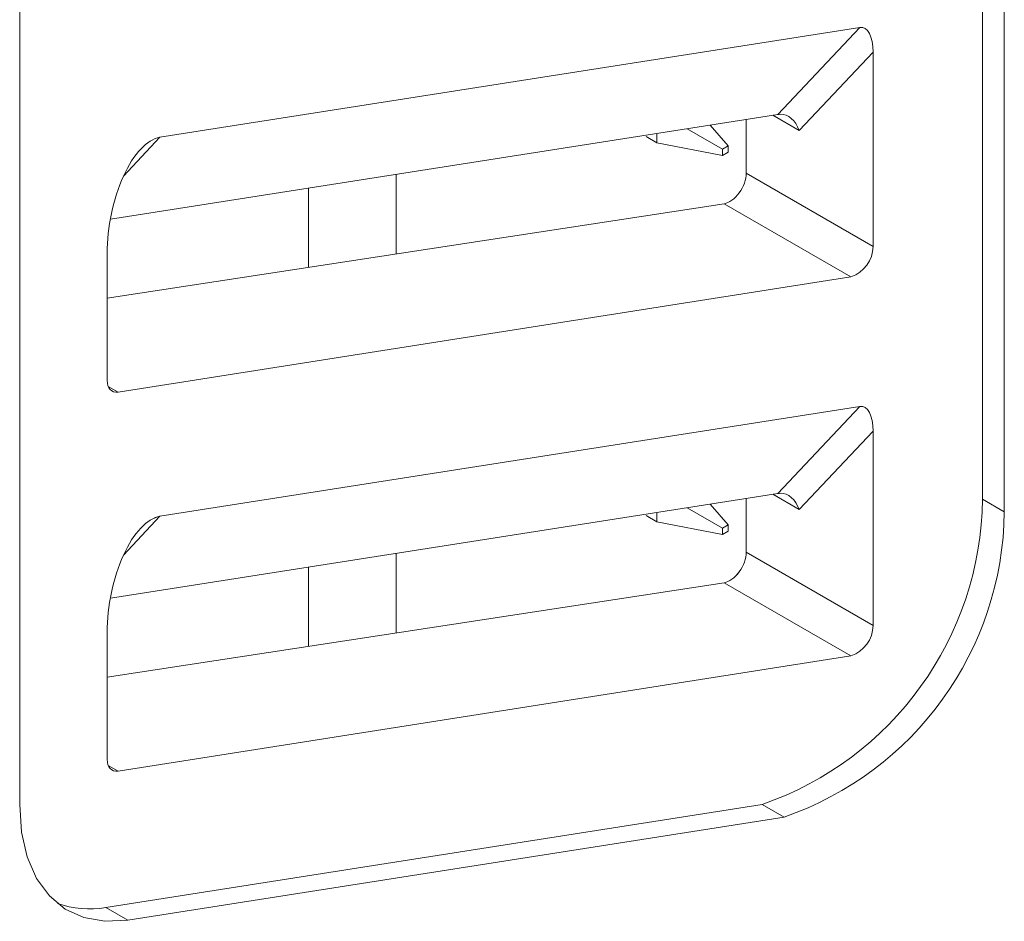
# Model space of a CAD drawing. Header units: millimetres. Extents: x -420 to 420, y -297 to 297.
# Tile 123 of 141: x 265 to 276, y 139 to 150. Entities that reach past the tile are written whole.
import ezdxf

# ---------------------------------------------------------------- set-up
doc = ezdxf.new("R2010")
doc.units = ezdxf.units.MM
doc.header["$MEASUREMENT"] = 0
doc.layers.add('layer 1', color=7, linetype='Continuous')

msp = doc.modelspace()

# ---------------------------------------------------------------- linework, layer by layer
at = {"layer": 'layer 1', "color": 7, "lineweight": 9}
for points in [[(276.1246, 144.1072), (276.1246, 144.1072), (276.1246, 163.4407), (276.1246, 163.4407)], [(276.386, 143.9563), (276.386, 143.9563), (276.386, 163.2897), (276.386, 163.2897)], [(264.6208, 159.7945), (264.6208, 159.7945), (264.6208, 140.461), (264.6208, 140.461)], [(266.2969, 148.4308), (266.2969, 148.4308), (274.6615, 149.7439), (274.6615, 149.7439)], [(273.681, 148.7034), (273.681, 148.7034), (274.6615, 149.7439), (274.6615, 149.7439)], [(274.8174, 149.4492), (274.8174, 149.6352), (274.7523, 149.7581), (274.6615, 149.7439)], [(274.8174, 149.4492), (274.8174, 149.6352), (274.7523, 149.7581), (274.6615, 149.7439)], [(274.8174, 149.4492), (274.8174, 149.6352), (274.7523, 149.7581), (274.6615, 149.7439)], [(274.8174, 149.4492), (274.8174, 149.6352), (274.7523, 149.7581), (274.6615, 149.7439)], [(274.8174, 149.4492), (274.8174, 149.6352), (274.7523, 149.7581), (274.6615, 149.7439)], [(274.8174, 149.4492), (274.8174, 149.6352), (274.7523, 149.7581), (274.6615, 149.7439)], [(274.8174, 149.4492), (274.8174, 149.6352), (274.7523, 149.7581), (274.6615, 149.7439)], [(274.8174, 149.449), (274.8174, 149.6352), (274.7523, 149.7581), (274.6615, 149.7439)], [(274.8174, 149.449), (274.8174, 149.6352), (274.7523, 149.7581), (274.6615, 149.7439)], [(274.8174, 149.449), (274.8174, 149.6352), (274.7523, 149.7581), (274.6615, 149.7439)], [(274.8174, 149.449), (274.8174, 149.6352), (274.7523, 149.7581), (274.6615, 149.7439)], [(274.8174, 149.449), (274.8174, 149.635), (274.7523, 149.7581), (274.6615, 149.7439)], [(274.8174, 149.449), (274.8174, 149.635), (274.7523, 149.7581), (274.6615, 149.7439)], [(274.8174, 149.449), (274.8174, 149.635), (274.7523, 149.7581), (274.6615, 149.7439)], [(274.8174, 149.449), (274.8174, 149.635), (274.7523, 149.7581), (274.6615, 149.7439)], [(274.8174, 149.449), (274.8174, 149.635), (274.7523, 149.7581), (274.6615, 149.7439)], [(274.8174, 149.449), (274.8174, 149.635), (274.7523, 149.7581), (274.6615, 149.7439)], [(274.8174, 149.449), (274.8174, 149.635), (274.7523, 149.7581), (274.6615, 149.7439)], [(274.8174, 149.449), (274.8174, 149.635), (274.7523, 149.7581), (274.6615, 149.7439)], [(274.8174, 149.449), (274.8174, 149.635), (274.7523, 149.7581), (274.6615, 149.7439)], [(274.8174, 149.449), (274.8174, 149.635), (274.7523, 149.7581), (274.6615, 149.7437)], [(274.6615, 149.7439), (274.6615, 149.7439), (274.6615, 149.7437), (274.6615, 149.7437)], [(274.8174, 149.4492), (274.8174, 149.4492), (273.935, 148.5127), (273.935, 148.5127)], [(274.8174, 147.1267), (274.8174, 147.1267), (274.8174, 149.4492), (274.8174, 149.4492)], [(274.8174, 149.4492), (274.8174, 149.4492), (274.8174, 149.449), (274.8174, 149.449)], [(273.681, 148.7034), (273.681, 148.7034), (265.704, 147.4511), (265.704, 147.4511)], [(273.3023, 148.6439), (273.3023, 148.6439), (273.3023, 148.0013), (273.3023, 148.0013)], [(273.935, 148.5127), (273.935, 148.5127), (273.6209, 148.694), (273.6209, 148.694)], [(273.7104, 148.7062), (273.7, 148.7058), (273.6902, 148.7049), (273.681, 148.7034)], [(273.7104, 148.7062), (273.7, 148.7058), (273.6902, 148.7049), (273.681, 148.7034)], [(273.7104, 148.7062), (273.7, 148.7058), (273.6902, 148.7049), (273.681, 148.7034)], [(273.7104, 148.7062), (273.7, 148.7058), (273.6902, 148.7049), (273.681, 148.7034)], [(273.7104, 148.7062), (273.7, 148.7058), (273.6902, 148.7049), (273.681, 148.7034)], [(273.7104, 148.7062), (273.7, 148.7058), (273.6902, 148.7049), (273.681, 148.7034)], [(273.7104, 148.7062), (273.7, 148.7058), (273.6902, 148.7049), (273.681, 148.7034)], [(273.7104, 148.7062), (273.7, 148.7058), (273.6902, 148.7049), (273.681, 148.7034)], [(273.7104, 148.7062), (273.7, 148.7058), (273.6902, 148.7049), (273.681, 148.7034)], [(273.7104, 148.7062), (273.7, 148.7058), (273.6902, 148.7047), (273.681, 148.7034)], [(273.7104, 148.7062), (273.7, 148.7058), (273.6902, 148.7047), (273.681, 148.7034)], [(273.7104, 148.7062), (273.7, 148.7057), (273.6902, 148.7047), (273.681, 148.7034)], [(273.7104, 148.7062), (273.7, 148.7057), (273.6902, 148.7047), (273.681, 148.7034)], [(273.7104, 148.7062), (273.7, 148.7057), (273.6902, 148.7047), (273.681, 148.7034)], [(273.7104, 148.7062), (273.7, 148.7057), (273.6902, 148.7047), (273.681, 148.7034)], [(273.7104, 148.7062), (273.7, 148.7057), (273.6902, 148.7047), (273.681, 148.7034)], [(273.7104, 148.7062), (273.7, 148.7057), (273.6902, 148.7047), (273.681, 148.7034)], [(273.7104, 148.7062), (273.7, 148.7057), (273.6902, 148.7047), (273.681, 148.7034)], [(273.7104, 148.7062), (273.7, 148.7057), (273.6902, 148.7047), (273.681, 148.7034)], [(273.7104, 148.7062), (273.7, 148.7057), (273.6902, 148.7047), (273.681, 148.7034)], [(273.7104, 148.7062), (273.7, 148.7057), (273.6902, 148.7047), (273.681, 148.7034)], [(273.681, 148.7034), (273.681, 148.7034), (273.681, 148.7034), (273.681, 148.7034)], [(273.935, 148.5127), (273.8921, 148.6326), (273.8024, 148.7099), (273.7104, 148.7062)], [(273.935, 148.5127), (273.8921, 148.6326), (273.8024, 148.7099), (273.7104, 148.7062)], [(273.935, 148.5127), (273.8921, 148.6326), (273.8024, 148.7099), (273.7104, 148.7062)], [(273.935, 148.5127), (273.8921, 148.6326), (273.8024, 148.7099), (273.7104, 148.7062)], [(273.935, 148.5127), (273.8921, 148.6326), (273.8024, 148.7099), (273.7104, 148.7062)], [(273.935, 148.5127), (273.8921, 148.6326), (273.8024, 148.7099), (273.7104, 148.7062)], [(273.935, 148.5127), (273.8921, 148.6326), (273.8024, 148.7099), (273.7104, 148.7062)], [(273.935, 148.5127), (273.8921, 148.6326), (273.8024, 148.7099), (273.7104, 148.7062)], [(273.935, 148.5127), (273.8921, 148.6326), (273.8024, 148.7099), (273.7104, 148.7062)], [(273.935, 148.5127), (273.8921, 148.6326), (273.8024, 148.7099), (273.7104, 148.7062)], [(273.935, 148.5127), (273.8921, 148.6326), (273.8024, 148.7099), (273.7104, 148.7062)], [(273.935, 148.5127), (273.8921, 148.6326), (273.8024, 148.7099), (273.7104, 148.7062)], [(273.935, 148.5127), (273.8921, 148.6326), (273.8024, 148.7099), (273.7104, 148.7062)], [(273.935, 148.5127), (273.8921, 148.6326), (273.8024, 148.7099), (273.7104, 148.7062)], [(273.935, 148.5127), (273.8921, 148.6326), (273.8024, 148.7099), (273.7104, 148.7062)], [(273.935, 148.5127), (273.8921, 148.6326), (273.8024, 148.7099), (273.7104, 148.7062)], [(273.935, 148.5127), (273.8921, 148.6326), (273.8024, 148.7099), (273.7104, 148.7062)], [(273.935, 148.5127), (273.8921, 148.6326), (273.8024, 148.7099), (273.7104, 148.7062)], [(273.935, 148.5127), (273.8921, 148.6326), (273.8024, 148.7099), (273.7104, 148.7062)], [(273.935, 148.5127), (273.8921, 148.6326), (273.8024, 148.7099), (273.7104, 148.7062)], [(273.935, 148.5127), (273.8921, 148.6326), (273.8024, 148.7099), (273.7104, 148.7062)], [(273.7104, 148.7062), (273.7104, 148.7062), (273.7104, 148.7062), (273.7104, 148.7062)], [(273.7104, 148.7062), (273.7104, 148.7062), (273.7104, 148.7062), (273.7104, 148.7062)], [(272.598, 148.5334), (272.598, 148.5334), (273.0199, 148.2899), (273.0199, 148.2899)], [(273.0851, 148.3276), (273.0851, 148.3276), (272.8699, 148.5761), (272.8699, 148.5761)], [(273.935, 148.5127), (273.935, 148.5127), (273.935, 148.5127), (273.935, 148.5127)], [(266.2969, 148.4308), (266.2969, 148.4308), (265.8606, 147.9677), (265.8606, 147.9677)], [(266.2969, 148.4308), (266.2969, 148.4308), (266.2969, 148.4306), (266.2969, 148.4306)], [(272.2355, 148.3653), (272.2355, 148.3653), (272.1048, 148.4407), (272.1048, 148.4407)], [(272.2355, 148.3653), (272.2355, 148.3653), (272.2355, 148.4764), (272.2355, 148.4764)], [(272.2355, 148.3653), (272.2355, 148.3653), (273.0199, 148.2145), (273.0199, 148.2145)], [(273.0851, 148.3276), (273.0851, 148.3276), (273.0199, 148.2899), (273.0199, 148.2899)], [(273.0199, 148.2899), (273.0199, 148.2899), (273.0199, 148.2145), (273.0199, 148.2145)], [(273.0199, 148.2145), (273.0199, 148.2145), (273.0851, 148.2522), (273.0851, 148.2522)], [(273.0851, 148.2522), (273.0851, 148.2522), (273.0851, 148.3276), (273.0851, 148.3276)], [(265.86, 147.9664), (265.86, 147.9664), (265.86, 147.9662), (265.86, 147.9662)], [(269.1178, 147.9871), (269.1178, 147.9871), (269.1178, 147.037), (269.1178, 147.037)], [(273.3023, 148.0013), (273.3023, 148.0013), (274.8174, 147.1267), (274.8174, 147.1267)], [(273.3023, 148.0013), (273.3023, 148.0013), (273.3023, 148.0013), (273.3023, 148.0013)], [(268.072, 147.8229), (268.072, 147.8229), (268.072, 146.8767), (268.072, 146.8767)], [(273.2182, 147.7678), (273.2182, 147.7678), (273.2182, 147.7676), (273.2182, 147.7676)], [(273.0378, 147.6373), (273.0378, 147.6373), (265.6667, 146.5085), (265.6667, 146.5085)], [(274.5541, 146.7619), (274.5541, 146.7619), (273.0378, 147.6373), (273.0378, 147.6373)], [(273.0378, 147.6373), (273.0378, 147.6373), (273.0378, 147.6373), (273.0378, 147.6373)], [(274.5541, 146.7619), (274.7101, 146.8159), (274.8153, 146.9618), (274.8174, 147.1267)], [(265.6667, 147.0411), (265.6667, 147.0411), (265.6667, 147.0411), (265.6667, 147.0411)], [(265.6667, 147.0411), (265.6667, 147.0411), (265.6667, 145.5253), (265.6667, 145.5253)], [(265.7957, 145.3871), (265.7957, 145.3871), (274.5541, 146.7619), (274.5541, 146.7619)], [(265.6785, 145.4547), (265.6785, 145.4547), (265.7957, 145.3871), (265.7957, 145.3871)], [(266.2969, 143.9022), (266.2969, 143.9022), (274.6615, 145.2153), (274.6615, 145.2153)], [(273.681, 144.1749), (273.681, 144.1749), (274.6615, 145.2153), (274.6615, 145.2153)], [(274.8174, 144.9204), (274.8174, 145.1064), (274.7523, 145.2295), (274.6615, 145.2153)], [(274.8174, 144.9204), (274.8174, 145.1064), (274.7523, 145.2295), (274.6615, 145.2153)], [(274.8174, 144.9204), (274.8174, 145.1064), (274.7523, 145.2295), (274.6615, 145.2153)], [(274.8174, 144.9204), (274.8174, 145.1064), (274.7523, 145.2295), (274.6615, 145.2153)], [(274.8174, 144.9204), (274.8174, 145.1064), (274.7523, 145.2295), (274.6615, 145.2153)], [(274.8174, 144.9204), (274.8174, 145.1064), (274.7523, 145.2295), (274.6615, 145.2153)], [(274.8174, 144.9204), (274.8174, 145.1064), (274.7523, 145.2295), (274.6615, 145.2153)], [(274.8174, 144.9204), (274.8174, 145.1064), (274.7523, 145.2295), (274.6615, 145.2151)], [(274.8174, 144.9204), (274.8174, 145.1064), (274.7523, 145.2295), (274.6615, 145.2151)], [(274.8174, 144.9204), (274.8174, 145.1064), (274.7523, 145.2295), (274.6615, 145.2151)], [(274.8174, 144.9204), (274.8174, 145.1064), (274.7523, 145.2295), (274.6615, 145.2151)], [(274.8174, 144.9204), (274.8174, 145.1064), (274.7523, 145.2295), (274.6615, 145.2151)], [(274.8174, 144.9204), (274.8174, 145.1064), (274.7523, 145.2295), (274.6615, 145.2151)], [(274.8174, 144.9204), (274.8174, 145.1064), (274.7523, 145.2295), (274.6615, 145.2151)], [(274.8174, 144.9204), (274.8174, 145.1064), (274.7523, 145.2294), (274.6615, 145.2151)], [(274.8174, 144.9204), (274.8174, 145.1064), (274.7523, 145.2294), (274.6615, 145.2151)], [(274.8174, 144.9204), (274.8174, 145.1064), (274.7523, 145.2294), (274.6615, 145.2151)], [(274.8174, 144.9204), (274.8174, 145.1064), (274.7523, 145.2294), (274.6615, 145.2151)], [(274.8174, 144.9204), (274.8174, 145.1064), (274.7523, 145.2294), (274.6615, 145.2151)], [(274.8174, 144.9204), (274.8174, 145.1064), (274.7523, 145.2294), (274.6615, 145.2151)], [(274.8174, 144.9204), (274.8174, 145.1064), (274.7523, 145.2294), (274.6615, 145.2151)], [(274.6615, 145.2153), (274.6615, 145.2153), (274.6615, 145.2151), (274.6615, 145.2151)], [(274.8174, 144.9204), (274.8174, 144.9204), (273.935, 143.9841), (273.935, 143.9841)], [(274.8174, 142.5981), (274.8174, 142.5981), (274.8174, 144.9204), (274.8174, 144.9204)], [(274.8174, 144.9204), (274.8174, 144.9204), (274.8174, 144.9204), (274.8174, 144.9204)], [(273.681, 144.1749), (273.681, 144.1749), (265.704, 142.9226), (265.704, 142.9226)], [(273.935, 143.9841), (273.935, 143.9841), (273.6209, 144.1654), (273.6209, 144.1654)], [(273.7104, 144.1776), (273.7, 144.1771), (273.6902, 144.1762), (273.681, 144.1749)], [(273.7104, 144.1776), (273.7, 144.1771), (273.6902, 144.1762), (273.681, 144.1749)], [(273.7104, 144.1776), (273.7, 144.1771), (273.6902, 144.1762), (273.681, 144.1749)], [(273.7104, 144.1776), (273.7, 144.1771), (273.6902, 144.1762), (273.681, 144.1749)], [(273.7104, 144.1776), (273.7, 144.1771), (273.6902, 144.1762), (273.681, 144.1749)], [(273.7104, 144.1776), (273.7, 144.1771), (273.6902, 144.1762), (273.681, 144.1749)], [(273.7104, 144.1776), (273.7, 144.1771), (273.6902, 144.1762), (273.681, 144.1749)], [(273.7104, 144.1776), (273.7, 144.1771), (273.6902, 144.1762), (273.681, 144.1749)], [(273.7104, 144.1776), (273.7, 144.1771), (273.6902, 144.1762), (273.681, 144.1749)], [(273.7104, 144.1776), (273.7, 144.1771), (273.6902, 144.1762), (273.681, 144.1749)], [(273.7104, 144.1776), (273.7, 144.1771), (273.6902, 144.1762), (273.681, 144.1749)], [(273.7104, 144.1776), (273.7, 144.1771), (273.6902, 144.1762), (273.681, 144.1749)], [(273.7104, 144.1776), (273.7, 144.1771), (273.6902, 144.1762), (273.681, 144.1747)], [(273.7104, 144.1776), (273.7, 144.1771), (273.6902, 144.1762), (273.681, 144.1747)], [(273.7104, 144.1774), (273.7, 144.1771), (273.6902, 144.1762), (273.681, 144.1747)], [(273.7104, 144.1774), (273.7, 144.1771), (273.6902, 144.1762), (273.681, 144.1747)], [(273.7104, 144.1774), (273.7, 144.1771), (273.6902, 144.1762), (273.681, 144.1747)], [(273.7104, 144.1774), (273.7, 144.1771), (273.6902, 144.1762), (273.681, 144.1747)], [(273.7104, 144.1774), (273.7, 144.1771), (273.6902, 144.1762), (273.681, 144.1747)], [(273.7104, 144.1774), (273.7, 144.1771), (273.6902, 144.1762), (273.681, 144.1747)], [(273.7104, 144.1774), (273.7, 144.1771), (273.6902, 144.1762), (273.681, 144.1747)], [(273.681, 144.1749), (273.681, 144.1749), (273.681, 144.1747), (273.681, 144.1747)], [(273.935, 143.9841), (273.8921, 144.1041), (273.8024, 144.1813), (273.7104, 144.1776)], [(273.935, 143.9841), (273.8921, 144.1041), (273.8024, 144.1813), (273.7104, 144.1776)], [(273.935, 143.9841), (273.8921, 144.1041), (273.8024, 144.1813), (273.7104, 144.1776)], [(273.935, 143.9841), (273.8921, 144.1041), (273.8024, 144.1813), (273.7104, 144.1776)], [(273.935, 143.9841), (273.8921, 144.1041), (273.8024, 144.1813), (273.7104, 144.1776)], [(273.935, 143.9841), (273.8921, 144.1041), (273.8024, 144.1813), (273.7104, 144.1776)], [(273.935, 143.9841), (273.8921, 144.1041), (273.8024, 144.1813), (273.7104, 144.1776)], [(273.935, 143.9841), (273.8921, 144.1041), (273.8024, 144.1813), (273.7104, 144.1776)], [(273.935, 143.9841), (273.8921, 144.1041), (273.8024, 144.1813), (273.7104, 144.1776)], [(273.935, 143.9841), (273.8921, 144.1041), (273.8024, 144.1813), (273.7104, 144.1776)], [(273.935, 143.9841), (273.8921, 144.1039), (273.8024, 144.1813), (273.7104, 144.1776)], [(273.935, 143.9841), (273.8921, 144.1039), (273.8024, 144.1813), (273.7104, 144.1776)], [(273.935, 143.9841), (273.8921, 144.1039), (273.8024, 144.1813), (273.7104, 144.1776)], [(273.935, 143.9841), (273.8921, 144.1039), (273.8024, 144.1813), (273.7104, 144.1776)], [(273.935, 143.9841), (273.8921, 144.1039), (273.8024, 144.1813), (273.7104, 144.1774)], [(273.935, 143.9841), (273.8921, 144.1039), (273.8024, 144.1813), (273.7104, 144.1774)], [(273.935, 143.9841), (273.8921, 144.1039), (273.8024, 144.1813), (273.7104, 144.1774)], [(273.935, 143.9841), (273.8921, 144.1039), (273.8024, 144.1813), (273.7104, 144.1774)], [(273.935, 143.9841), (273.8921, 144.1039), (273.8024, 144.1813), (273.7104, 144.1774)], [(273.935, 143.9841), (273.8921, 144.1039), (273.8024, 144.1813), (273.7104, 144.1774)], [(273.935, 143.9841), (273.8921, 144.1039), (273.8024, 144.1813), (273.7104, 144.1774)], [(273.7104, 144.1776), (273.7104, 144.1776), (273.7104, 144.1774), (273.7104, 144.1774)], [(273.7104, 144.1776), (273.7104, 144.1776), (273.7104, 144.1774), (273.7104, 144.1774)], [(273.0851, 143.799), (273.0851, 143.799), (272.8699, 144.0475), (272.8699, 144.0475)], [(273.3023, 144.1153), (273.3023, 144.1153), (273.3023, 143.4727), (273.3023, 143.4727)], [(273.4929, 140.4605), (275.0521, 140.9986), (276.1052, 142.458), (276.1246, 144.1072)], [(276.1246, 144.1072), (276.1246, 144.1072), (276.386, 143.9563), (276.386, 143.9563)], [(266.2969, 143.9022), (266.2969, 143.9022), (265.8606, 143.4391), (265.8606, 143.4391)], [(266.2969, 143.9022), (266.2969, 143.9022), (266.2969, 143.902), (266.2969, 143.902)], [(272.2355, 143.8367), (272.2355, 143.8367), (272.1048, 143.9122), (272.1048, 143.9122)], [(272.2355, 143.8367), (272.2355, 143.8367), (272.2355, 143.9478), (272.2355, 143.9478)], [(272.598, 144.0048), (272.598, 144.0048), (273.0199, 143.7613), (273.0199, 143.7613)], [(273.7545, 140.3094), (275.3135, 140.8478), (276.3666, 142.3071), (276.386, 143.9563)], [(273.935, 143.9841), (273.935, 143.9841), (273.935, 143.9841), (273.935, 143.9841)], [(272.2355, 143.8367), (272.2355, 143.8367), (273.0199, 143.6857), (273.0199, 143.6857)], [(273.0851, 143.799), (273.0851, 143.799), (273.0199, 143.7613), (273.0199, 143.7613)], [(273.0851, 143.7236), (273.0851, 143.7236), (273.0851, 143.799), (273.0851, 143.799)], [(273.0199, 143.7613), (273.0199, 143.7613), (273.0199, 143.6857), (273.0199, 143.6857)], [(273.0199, 143.6857), (273.0199, 143.6857), (273.0851, 143.7236), (273.0851, 143.7236)], [(265.86, 143.4376), (265.86, 143.4376), (265.86, 143.4376), (265.86, 143.4376)], [(269.1178, 143.4585), (269.1178, 143.4585), (269.1178, 142.5084), (269.1178, 142.5084)], [(273.3023, 143.4727), (273.3023, 143.4727), (274.8174, 142.5981), (274.8174, 142.5981)], [(273.3023, 143.4727), (273.3023, 143.4727), (273.3023, 143.4725), (273.3023, 143.4725)], [(268.072, 143.2943), (268.072, 143.2943), (268.072, 142.3482), (268.072, 142.3482)], [(273.2182, 143.2392), (273.2182, 143.2392), (273.2182, 143.239), (273.2182, 143.239)], [(273.0378, 143.1087), (273.0378, 143.1087), (265.6667, 141.9797), (265.6667, 141.9797)], [(274.5541, 142.2334), (274.5541, 142.2334), (273.0378, 143.1087), (273.0378, 143.1087)], [(273.0378, 143.1087), (273.0378, 143.1087), (273.0378, 143.1087), (273.0378, 143.1087)], [(274.5541, 142.2334), (274.7101, 142.2872), (274.8153, 142.4332), (274.8174, 142.5981)], [(265.6667, 142.5125), (265.6667, 142.5125), (265.6667, 142.5123), (265.6667, 142.5123)], [(265.6667, 142.5125), (265.6667, 142.5125), (265.6667, 140.9968), (265.6667, 140.9968)], [(265.7957, 140.8585), (265.7957, 140.8585), (274.5541, 142.2334), (274.5541, 142.2334)], [(265.6785, 140.9261), (265.6785, 140.9261), (265.7957, 140.8585), (265.7957, 140.8585)], [(265.6496, 139.229), (265.6496, 139.229), (273.4929, 140.4605), (273.4929, 140.4605)], [(273.7545, 140.3094), (273.7545, 140.3094), (273.4929, 140.4605), (273.4929, 140.4605)], [(265.911, 139.0782), (265.911, 139.0782), (273.7545, 140.3094), (273.7545, 140.3094)], [(265.0708, 139.2777), (265.2561, 139.2102), (265.4559, 139.1934), (265.6496, 139.229)], [(265.6496, 139.229), (265.6496, 139.229), (265.911, 139.0782), (265.911, 139.0782)]]:
    msp.add_open_spline(points, degree=3, dxfattribs=at)
for points, knots in [([(266.2969, 148.4308), (266.1427, 148.4065), (265.9822, 148.2359), (265.86, 147.9664), (265.86, 147.9664), (265.7376, 147.6966), (265.6667, 147.3568), (265.6667, 147.0411)], [0, 0, 0, 0, 0.3333333, 0.3333333, 0.3333333, 0.3333333, 1, 1, 1, 1]), ([(266.2969, 148.4308), (266.1427, 148.4065), (265.9822, 148.2359), (265.86, 147.9664), (265.86, 147.9664), (265.7376, 147.6966), (265.6667, 147.3568), (265.6667, 147.0411)], [0, 0, 0, 0, 0.3333333, 0.3333333, 0.3333333, 0.3333333, 1, 1, 1, 1]), ([(266.2969, 148.4308), (266.1427, 148.4065), (265.9822, 148.2359), (265.86, 147.9664), (265.86, 147.9664), (265.7376, 147.6966), (265.6667, 147.3568), (265.6667, 147.0411)], [0, 0, 0, 0, 0.3333333, 0.3333333, 0.3333333, 0.3333333, 1, 1, 1, 1]), ([(266.2969, 148.4308), (266.1427, 148.4065), (265.9822, 148.2359), (265.86, 147.9664), (265.86, 147.9664), (265.7376, 147.6966), (265.6667, 147.3568), (265.6667, 147.0411)], [0, 0, 0, 0, 0.3333333, 0.3333333, 0.3333333, 0.3333333, 1, 1, 1, 1]), ([(266.2969, 148.4308), (266.1427, 148.4065), (265.9822, 148.2359), (265.86, 147.9664), (265.86, 147.9664), (265.7376, 147.6966), (265.6667, 147.3568), (265.6667, 147.0411)], [0, 0, 0, 0, 0.3333333, 0.3333333, 0.3333333, 0.3333333, 1, 1, 1, 1]), ([(266.2969, 148.4308), (266.1427, 148.4065), (265.9822, 148.2359), (265.86, 147.9664), (265.86, 147.9664), (265.7376, 147.6966), (265.6667, 147.3568), (265.6667, 147.0411)], [0, 0, 0, 0, 0.3333333, 0.3333333, 0.3333333, 0.3333333, 1, 1, 1, 1]), ([(266.2969, 148.4308), (266.1427, 148.4065), (265.9822, 148.2359), (265.86, 147.9664), (265.86, 147.9664), (265.7376, 147.6966), (265.6667, 147.3568), (265.6667, 147.0411)], [0, 0, 0, 0, 0.3333333, 0.3333333, 0.3333333, 0.3333333, 1, 1, 1, 1]), ([(266.2969, 148.4308), (266.1427, 148.4065), (265.9822, 148.2359), (265.86, 147.9664), (265.86, 147.9664), (265.7376, 147.6966), (265.6667, 147.3568), (265.6667, 147.0411)], [0, 0, 0, 0, 0.3333333, 0.3333333, 0.3333333, 0.3333333, 1, 1, 1, 1]), ([(266.2969, 148.4308), (266.1427, 148.4065), (265.9822, 148.2359), (265.86, 147.9664), (265.86, 147.9664), (265.7376, 147.6966), (265.6667, 147.3568), (265.6667, 147.0411)], [0, 0, 0, 0, 0.3333333, 0.3333333, 0.3333333, 0.3333333, 1, 1, 1, 1]), ([(266.2969, 148.4308), (266.1427, 148.4065), (265.9822, 148.2359), (265.86, 147.9662), (265.86, 147.9662), (265.7376, 147.6966), (265.6667, 147.3568), (265.6667, 147.0411)], [0, 0, 0, 0, 0.3333333, 0.3333333, 0.3333333, 0.3333333, 1, 1, 1, 1]), ([(266.2969, 148.4308), (266.1427, 148.4065), (265.9822, 148.2359), (265.86, 147.9662), (265.86, 147.9662), (265.7376, 147.6966), (265.6667, 147.3568), (265.6667, 147.0411)], [0, 0, 0, 0, 0.3333333, 0.3333333, 0.3333333, 0.3333333, 1, 1, 1, 1]), ([(266.2969, 148.4308), (266.1427, 148.4065), (265.9822, 148.2359), (265.86, 147.9662), (265.86, 147.9662), (265.7376, 147.6966), (265.6667, 147.3568), (265.6667, 147.0411)], [0, 0, 0, 0, 0.3333333, 0.3333333, 0.3333333, 0.3333333, 1, 1, 1, 1]), ([(266.2969, 148.4308), (266.1427, 148.4065), (265.9822, 148.2359), (265.86, 147.9662), (265.86, 147.9662), (265.7376, 147.6966), (265.6667, 147.3568), (265.6667, 147.0411)], [0, 0, 0, 0, 0.3333333, 0.3333333, 0.3333333, 0.3333333, 1, 1, 1, 1]), ([(266.2969, 148.4308), (266.1427, 148.4065), (265.9822, 148.2359), (265.86, 147.9662), (265.86, 147.9662), (265.7376, 147.6966), (265.6667, 147.3567), (265.6667, 147.0411)], [0, 0, 0, 0, 0.3333333, 0.3333333, 0.3333333, 0.3333333, 1, 1, 1, 1]), ([(266.2969, 148.4308), (266.1427, 148.4065), (265.9822, 148.2359), (265.86, 147.9662), (265.86, 147.9662), (265.7376, 147.6966), (265.6667, 147.3567), (265.6667, 147.0411)], [0, 0, 0, 0, 0.3333333, 0.3333333, 0.3333333, 0.3333333, 1, 1, 1, 1]), ([(266.2969, 148.4308), (266.1427, 148.4065), (265.9822, 148.2359), (265.86, 147.9662), (265.86, 147.9662), (265.7376, 147.6966), (265.6667, 147.3567), (265.6667, 147.0411)], [0, 0, 0, 0, 0.3333333, 0.3333333, 0.3333333, 0.3333333, 1, 1, 1, 1]), ([(266.2969, 148.4308), (266.1427, 148.4065), (265.9822, 148.2359), (265.86, 147.9662), (265.86, 147.9662), (265.7376, 147.6966), (265.6667, 147.3567), (265.6667, 147.0411)], [0, 0, 0, 0, 0.3333333, 0.3333333, 0.3333333, 0.3333333, 1, 1, 1, 1]), ([(266.2969, 148.4308), (266.1427, 148.4065), (265.9822, 148.2359), (265.86, 147.9662), (265.86, 147.9662), (265.7376, 147.6966), (265.6667, 147.3567), (265.6667, 147.0411)], [0, 0, 0, 0, 0.3333333, 0.3333333, 0.3333333, 0.3333333, 1, 1, 1, 1]), ([(266.2969, 148.4306), (266.1427, 148.4065), (265.9822, 148.2359), (265.86, 147.9662), (265.86, 147.9662), (265.7376, 147.6966), (265.6667, 147.3567), (265.6667, 147.0411)], [0, 0, 0, 0, 0.3333333, 0.3333333, 0.3333333, 0.3333333, 1, 1, 1, 1]), ([(266.2969, 148.4306), (266.1427, 148.4065), (265.9822, 148.2359), (265.86, 147.9662), (265.86, 147.9662), (265.7376, 147.6966), (265.6667, 147.3567), (265.6667, 147.0411)], [0, 0, 0, 0, 0.3333333, 0.3333333, 0.3333333, 0.3333333, 1, 1, 1, 1]), ([(266.2969, 148.4306), (266.1427, 148.4065), (265.9822, 148.2359), (265.86, 147.9662), (265.86, 147.9662), (265.7376, 147.6966), (265.6667, 147.3567), (265.6667, 147.0411)], [0, 0, 0, 0, 0.3333333, 0.3333333, 0.3333333, 0.3333333, 1, 1, 1, 1]), ([(273.0378, 147.6373), (273.0982, 147.6467), (273.1655, 147.6953), (273.2182, 147.7678), (273.2182, 147.7678), (273.2709, 147.8403), (273.3023, 147.9274), (273.3023, 148.0013)], [0, 0, 0, 0, 0.3333333, 0.3333333, 0.3333333, 0.3333333, 1, 1, 1, 1]), ([(273.0378, 147.6373), (273.0982, 147.6467), (273.1655, 147.6953), (273.2182, 147.7678), (273.2182, 147.7678), (273.2709, 147.8403), (273.3023, 147.9274), (273.3023, 148.0013)], [0, 0, 0, 0, 0.3333333, 0.3333333, 0.3333333, 0.3333333, 1, 1, 1, 1]), ([(273.0378, 147.6373), (273.0982, 147.6467), (273.1655, 147.6953), (273.2182, 147.7678), (273.2182, 147.7678), (273.2709, 147.8403), (273.3023, 147.9274), (273.3023, 148.0013)], [0, 0, 0, 0, 0.3333333, 0.3333333, 0.3333333, 0.3333333, 1, 1, 1, 1]), ([(273.0378, 147.6373), (273.0982, 147.6465), (273.1655, 147.6953), (273.2182, 147.7678), (273.2182, 147.7678), (273.2709, 147.8403), (273.3023, 147.9274), (273.3023, 148.0013)], [0, 0, 0, 0, 0.3333333, 0.3333333, 0.3333333, 0.3333333, 1, 1, 1, 1]), ([(273.0378, 147.6373), (273.0982, 147.6465), (273.1655, 147.6953), (273.2182, 147.7678), (273.2182, 147.7678), (273.2709, 147.8403), (273.3023, 147.9274), (273.3023, 148.0013)], [0, 0, 0, 0, 0.3333333, 0.3333333, 0.3333333, 0.3333333, 1, 1, 1, 1]), ([(273.0378, 147.6373), (273.0982, 147.6465), (273.1655, 147.6953), (273.2182, 147.7678), (273.2182, 147.7678), (273.2709, 147.8403), (273.3023, 147.9274), (273.3023, 148.0013)], [0, 0, 0, 0, 0.3333333, 0.3333333, 0.3333333, 0.3333333, 1, 1, 1, 1]), ([(273.0378, 147.6373), (273.0982, 147.6465), (273.1655, 147.6953), (273.2182, 147.7678), (273.2182, 147.7678), (273.2709, 147.8403), (273.3023, 147.9274), (273.3023, 148.0013)], [0, 0, 0, 0, 0.3333333, 0.3333333, 0.3333333, 0.3333333, 1, 1, 1, 1]), ([(273.0378, 147.6373), (273.0982, 147.6465), (273.1655, 147.6953), (273.2182, 147.7678), (273.2182, 147.7678), (273.2709, 147.8403), (273.3023, 147.9274), (273.3023, 148.0013)], [0, 0, 0, 0, 0.3333333, 0.3333333, 0.3333333, 0.3333333, 1, 1, 1, 1]), ([(273.0378, 147.6373), (273.0982, 147.6465), (273.1655, 147.6953), (273.2182, 147.7678), (273.2182, 147.7678), (273.2709, 147.8403), (273.3023, 147.9274), (273.3023, 148.0013)], [0, 0, 0, 0, 0.3333333, 0.3333333, 0.3333333, 0.3333333, 1, 1, 1, 1]), ([(273.0378, 147.6373), (273.0982, 147.6465), (273.1655, 147.6953), (273.2182, 147.7678), (273.2182, 147.7678), (273.2709, 147.8403), (273.3023, 147.9274), (273.3023, 148.0013)], [0, 0, 0, 0, 0.3333333, 0.3333333, 0.3333333, 0.3333333, 1, 1, 1, 1]), ([(273.0378, 147.6373), (273.0982, 147.6465), (273.1655, 147.6953), (273.2182, 147.7678), (273.2182, 147.7678), (273.2709, 147.8403), (273.3023, 147.9274), (273.3023, 148.0013)], [0, 0, 0, 0, 0.3333333, 0.3333333, 0.3333333, 0.3333333, 1, 1, 1, 1]), ([(273.0378, 147.6373), (273.0982, 147.6465), (273.1655, 147.6953), (273.2182, 147.7678), (273.2182, 147.7678), (273.2709, 147.8403), (273.3023, 147.9274), (273.3023, 148.0013)], [0, 0, 0, 0, 0.3333333, 0.3333333, 0.3333333, 0.3333333, 1, 1, 1, 1]), ([(273.0378, 147.6373), (273.0982, 147.6465), (273.1655, 147.6953), (273.2182, 147.7678), (273.2182, 147.7678), (273.2709, 147.8403), (273.3023, 147.9274), (273.3023, 148.0013)], [0, 0, 0, 0, 0.3333333, 0.3333333, 0.3333333, 0.3333333, 1, 1, 1, 1]), ([(273.0378, 147.6373), (273.0982, 147.6465), (273.1655, 147.6953), (273.2182, 147.7678), (273.2182, 147.7678), (273.2709, 147.8403), (273.3023, 147.9274), (273.3023, 148.0013)], [0, 0, 0, 0, 0.3333333, 0.3333333, 0.3333333, 0.3333333, 1, 1, 1, 1]), ([(273.0378, 147.6373), (273.0982, 147.6465), (273.1655, 147.6953), (273.2182, 147.7678), (273.2182, 147.7678), (273.2709, 147.8403), (273.3023, 147.9274), (273.3023, 148.0013)], [0, 0, 0, 0, 0.3333333, 0.3333333, 0.3333333, 0.3333333, 1, 1, 1, 1]), ([(273.0378, 147.6373), (273.0982, 147.6465), (273.1655, 147.6953), (273.2182, 147.7678), (273.2182, 147.7678), (273.2709, 147.8403), (273.3023, 147.9274), (273.3023, 148.0013)], [0, 0, 0, 0, 0.3333333, 0.3333333, 0.3333333, 0.3333333, 1, 1, 1, 1]), ([(273.0378, 147.6373), (273.0982, 147.6465), (273.1655, 147.6953), (273.2182, 147.7678), (273.2182, 147.7678), (273.2709, 147.8403), (273.3023, 147.9274), (273.3023, 148.0013)], [0, 0, 0, 0, 0.3333333, 0.3333333, 0.3333333, 0.3333333, 1, 1, 1, 1]), ([(273.0378, 147.6373), (273.0982, 147.6465), (273.1655, 147.6953), (273.2182, 147.7678), (273.2182, 147.7678), (273.2709, 147.8403), (273.3023, 147.9274), (273.3023, 148.0013)], [0, 0, 0, 0, 0.3333333, 0.3333333, 0.3333333, 0.3333333, 1, 1, 1, 1]), ([(273.0378, 147.6373), (273.0982, 147.6465), (273.1655, 147.6953), (273.2182, 147.7678), (273.2182, 147.7678), (273.2709, 147.8403), (273.3023, 147.9274), (273.3023, 148.0013)], [0, 0, 0, 0, 0.3333333, 0.3333333, 0.3333333, 0.3333333, 1, 1, 1, 1]), ([(273.0378, 147.6373), (273.0982, 147.6465), (273.1655, 147.6952), (273.2182, 147.7676), (273.2182, 147.7676), (273.2709, 147.8401), (273.3023, 147.9274), (273.3023, 148.0013)], [0, 0, 0, 0, 0.3333333, 0.3333333, 0.3333333, 0.3333333, 1, 1, 1, 1]), ([(273.0378, 147.6373), (273.0982, 147.6465), (273.1655, 147.6952), (273.2182, 147.7676), (273.2182, 147.7676), (273.2709, 147.8401), (273.3023, 147.9274), (273.3023, 148.0013)], [0, 0, 0, 0, 0.3333333, 0.3333333, 0.3333333, 0.3333333, 1, 1, 1, 1]), ([(265.7957, 145.3871), (265.7957, 145.3871), (265.7685, 145.3856), (265.7685, 145.3856), (265.7685, 145.3856), (265.7685, 145.3856), (265.7434, 145.39), (265.7434, 145.39), (265.7434, 145.39), (265.7434, 145.39), (265.7212, 145.4002), (265.7212, 145.4002), (265.7212, 145.4002), (265.7212, 145.4002), (265.7021, 145.4159), (265.7021, 145.4159), (265.7021, 145.4159), (265.7021, 145.4159), (265.687, 145.4368), (265.687, 145.4368), (265.687, 145.4368), (265.687, 145.4368), (265.6757, 145.4625), (265.6757, 145.4625), (265.6757, 145.4625), (265.6757, 145.4625), (265.6689, 145.4922), (265.6689, 145.4922), (265.6689, 145.4922), (265.6689, 145.4922), (265.6667, 145.5253), (265.6667, 145.5253)], [0, 0, 0, 0, 0.1111111, 0.1111111, 0.1111111, 0.1111111, 0.2222222, 0.2222222, 0.2222222, 0.2222222, 0.3333333, 0.3333333, 0.3333333, 0.3333333, 0.4444444, 0.4444444, 0.4444444, 0.4444444, 0.5555556, 0.5555556, 0.5555556, 0.5555556, 0.6666667, 0.6666667, 0.6666667, 0.6666667, 0.7777778, 0.7777778, 0.7777778, 0.7777778, 1, 1, 1, 1]), ([(266.2969, 143.9022), (266.1427, 143.878), (265.9822, 143.7073), (265.86, 143.4376), (265.86, 143.4376), (265.7376, 143.1681), (265.6667, 142.8281), (265.6667, 142.5125)], [0, 0, 0, 0, 0.3333333, 0.3333333, 0.3333333, 0.3333333, 1, 1, 1, 1]), ([(266.2969, 143.9022), (266.1427, 143.878), (265.9822, 143.7073), (265.86, 143.4376), (265.86, 143.4376), (265.7376, 143.1681), (265.6667, 142.8281), (265.6667, 142.5125)], [0, 0, 0, 0, 0.3333333, 0.3333333, 0.3333333, 0.3333333, 1, 1, 1, 1]), ([(266.2969, 143.9022), (266.1427, 143.878), (265.9822, 143.7073), (265.86, 143.4376), (265.86, 143.4376), (265.7376, 143.1681), (265.6667, 142.8281), (265.6667, 142.5125)], [0, 0, 0, 0, 0.3333333, 0.3333333, 0.3333333, 0.3333333, 1, 1, 1, 1]), ([(266.2969, 143.9022), (266.1427, 143.878), (265.9822, 143.7073), (265.86, 143.4376), (265.86, 143.4376), (265.7376, 143.1681), (265.6667, 142.8281), (265.6667, 142.5125)], [0, 0, 0, 0, 0.3333333, 0.3333333, 0.3333333, 0.3333333, 1, 1, 1, 1]), ([(266.2969, 143.9022), (266.1427, 143.878), (265.9822, 143.7073), (265.86, 143.4376), (265.86, 143.4376), (265.7376, 143.1681), (265.6667, 142.8281), (265.6667, 142.5125)], [0, 0, 0, 0, 0.3333333, 0.3333333, 0.3333333, 0.3333333, 1, 1, 1, 1]), ([(266.2969, 143.902), (266.1427, 143.878), (265.9822, 143.7073), (265.86, 143.4376), (265.86, 143.4376), (265.7376, 143.1681), (265.6667, 142.8281), (265.6667, 142.5125)], [0, 0, 0, 0, 0.3333333, 0.3333333, 0.3333333, 0.3333333, 1, 1, 1, 1]), ([(266.2969, 143.902), (266.1427, 143.878), (265.9822, 143.7073), (265.86, 143.4376), (265.86, 143.4376), (265.7376, 143.1681), (265.6667, 142.8281), (265.6667, 142.5125)], [0, 0, 0, 0, 0.3333333, 0.3333333, 0.3333333, 0.3333333, 1, 1, 1, 1]), ([(266.2969, 143.902), (266.1427, 143.878), (265.9822, 143.7073), (265.86, 143.4376), (265.86, 143.4376), (265.7376, 143.1681), (265.6667, 142.8281), (265.6667, 142.5125)], [0, 0, 0, 0, 0.3333333, 0.3333333, 0.3333333, 0.3333333, 1, 1, 1, 1]), ([(266.2969, 143.902), (266.1427, 143.878), (265.9822, 143.7073), (265.86, 143.4376), (265.86, 143.4376), (265.7376, 143.1681), (265.6667, 142.8281), (265.6667, 142.5125)], [0, 0, 0, 0, 0.3333333, 0.3333333, 0.3333333, 0.3333333, 1, 1, 1, 1]), ([(266.2969, 143.902), (266.1427, 143.878), (265.9822, 143.7073), (265.86, 143.4376), (265.86, 143.4376), (265.7376, 143.1681), (265.6667, 142.8281), (265.6667, 142.5125)], [0, 0, 0, 0, 0.3333333, 0.3333333, 0.3333333, 0.3333333, 1, 1, 1, 1]), ([(266.2969, 143.902), (266.1427, 143.8778), (265.9822, 143.7073), (265.86, 143.4376), (265.86, 143.4376), (265.7376, 143.1681), (265.6667, 142.8281), (265.6667, 142.5125)], [0, 0, 0, 0, 0.3333333, 0.3333333, 0.3333333, 0.3333333, 1, 1, 1, 1]), ([(266.2969, 143.902), (266.1427, 143.8778), (265.9822, 143.7073), (265.86, 143.4376), (265.86, 143.4376), (265.7376, 143.1681), (265.6667, 142.8281), (265.6667, 142.5123)], [0, 0, 0, 0, 0.3333333, 0.3333333, 0.3333333, 0.3333333, 1, 1, 1, 1]), ([(266.2969, 143.902), (266.1427, 143.8778), (265.9822, 143.7073), (265.86, 143.4376), (265.86, 143.4376), (265.7376, 143.1681), (265.6667, 142.8281), (265.6667, 142.5123)], [0, 0, 0, 0, 0.3333333, 0.3333333, 0.3333333, 0.3333333, 1, 1, 1, 1]), ([(266.2969, 143.902), (266.1427, 143.8778), (265.9822, 143.7073), (265.86, 143.4376), (265.86, 143.4376), (265.7376, 143.1681), (265.6667, 142.8281), (265.6667, 142.5123)], [0, 0, 0, 0, 0.3333333, 0.3333333, 0.3333333, 0.3333333, 1, 1, 1, 1]), ([(266.2969, 143.902), (266.1427, 143.8778), (265.9822, 143.7073), (265.86, 143.4376), (265.86, 143.4376), (265.7376, 143.1681), (265.6667, 142.8281), (265.6667, 142.5123)], [0, 0, 0, 0, 0.3333333, 0.3333333, 0.3333333, 0.3333333, 1, 1, 1, 1]), ([(266.2969, 143.902), (266.1427, 143.8778), (265.9822, 143.7073), (265.86, 143.4376), (265.86, 143.4376), (265.7376, 143.1681), (265.6667, 142.8281), (265.6667, 142.5123)], [0, 0, 0, 0, 0.3333333, 0.3333333, 0.3333333, 0.3333333, 1, 1, 1, 1]), ([(266.2969, 143.902), (266.1427, 143.8778), (265.9822, 143.7073), (265.86, 143.4376), (265.86, 143.4376), (265.7376, 143.1681), (265.6667, 142.8281), (265.6667, 142.5123)], [0, 0, 0, 0, 0.3333333, 0.3333333, 0.3333333, 0.3333333, 1, 1, 1, 1]), ([(266.2969, 143.902), (266.1427, 143.8778), (265.9822, 143.7073), (265.86, 143.4376), (265.86, 143.4376), (265.7376, 143.1681), (265.6667, 142.8281), (265.6667, 142.5123)], [0, 0, 0, 0, 0.3333333, 0.3333333, 0.3333333, 0.3333333, 1, 1, 1, 1]), ([(266.2969, 143.902), (266.1427, 143.8778), (265.9822, 143.7073), (265.86, 143.4376), (265.86, 143.4376), (265.7376, 143.1681), (265.6667, 142.8281), (265.6667, 142.5123)], [0, 0, 0, 0, 0.3333333, 0.3333333, 0.3333333, 0.3333333, 1, 1, 1, 1]), ([(266.2969, 143.902), (266.1427, 143.8778), (265.9822, 143.7071), (265.86, 143.4376), (265.86, 143.4376), (265.7376, 143.1681), (265.6667, 142.8281), (265.6667, 142.5123)], [0, 0, 0, 0, 0.3333333, 0.3333333, 0.3333333, 0.3333333, 1, 1, 1, 1]), ([(266.2969, 143.902), (266.1427, 143.8778), (265.9822, 143.7071), (265.86, 143.4376), (265.86, 143.4376), (265.7376, 143.1681), (265.6667, 142.8281), (265.6667, 142.5123)], [0, 0, 0, 0, 0.3333333, 0.3333333, 0.3333333, 0.3333333, 1, 1, 1, 1]), ([(273.0378, 143.1087), (273.0982, 143.118), (273.1655, 143.1668), (273.2182, 143.2392), (273.2182, 143.2392), (273.2709, 143.3117), (273.3023, 143.3988), (273.3023, 143.4727)], [0, 0, 0, 0, 0.3333333, 0.3333333, 0.3333333, 0.3333333, 1, 1, 1, 1]), ([(273.0378, 143.1087), (273.0982, 143.118), (273.1655, 143.1668), (273.2182, 143.2392), (273.2182, 143.2392), (273.2709, 143.3117), (273.3023, 143.3988), (273.3023, 143.4727)], [0, 0, 0, 0, 0.3333333, 0.3333333, 0.3333333, 0.3333333, 1, 1, 1, 1]), ([(273.0378, 143.1087), (273.0982, 143.118), (273.1655, 143.1668), (273.2182, 143.2392), (273.2182, 143.2392), (273.2709, 143.3117), (273.3023, 143.3988), (273.3023, 143.4727)], [0, 0, 0, 0, 0.3333333, 0.3333333, 0.3333333, 0.3333333, 1, 1, 1, 1]), ([(273.0378, 143.1087), (273.0982, 143.118), (273.1655, 143.1668), (273.2182, 143.2392), (273.2182, 143.2392), (273.2709, 143.3117), (273.3023, 143.3988), (273.3023, 143.4727)], [0, 0, 0, 0, 0.3333333, 0.3333333, 0.3333333, 0.3333333, 1, 1, 1, 1]), ([(273.0378, 143.1087), (273.0982, 143.118), (273.1655, 143.1668), (273.2182, 143.2392), (273.2182, 143.2392), (273.2709, 143.3117), (273.3023, 143.3988), (273.3023, 143.4727)], [0, 0, 0, 0, 0.3333333, 0.3333333, 0.3333333, 0.3333333, 1, 1, 1, 1]), ([(273.0378, 143.1087), (273.0982, 143.118), (273.1655, 143.1668), (273.2182, 143.2392), (273.2182, 143.2392), (273.2709, 143.3115), (273.3023, 143.3988), (273.3023, 143.4727)], [0, 0, 0, 0, 0.3333333, 0.3333333, 0.3333333, 0.3333333, 1, 1, 1, 1]), ([(273.0378, 143.1087), (273.0982, 143.118), (273.1655, 143.1666), (273.2182, 143.239), (273.2182, 143.239), (273.2709, 143.3115), (273.3023, 143.3988), (273.3023, 143.4727)], [0, 0, 0, 0, 0.3333333, 0.3333333, 0.3333333, 0.3333333, 1, 1, 1, 1]), ([(273.0378, 143.1087), (273.0982, 143.118), (273.1655, 143.1666), (273.2182, 143.239), (273.2182, 143.239), (273.2709, 143.3115), (273.3023, 143.3988), (273.3023, 143.4727)], [0, 0, 0, 0, 0.3333333, 0.3333333, 0.3333333, 0.3333333, 1, 1, 1, 1]), ([(273.0378, 143.1087), (273.0982, 143.118), (273.1655, 143.1666), (273.2182, 143.239), (273.2182, 143.239), (273.2709, 143.3115), (273.3023, 143.3988), (273.3023, 143.4725)], [0, 0, 0, 0, 0.3333333, 0.3333333, 0.3333333, 0.3333333, 1, 1, 1, 1]), ([(273.0378, 143.1087), (273.0982, 143.118), (273.1655, 143.1666), (273.2182, 143.239), (273.2182, 143.239), (273.2709, 143.3115), (273.3023, 143.3988), (273.3023, 143.4725)], [0, 0, 0, 0, 0.3333333, 0.3333333, 0.3333333, 0.3333333, 1, 1, 1, 1]), ([(273.0378, 143.1087), (273.0982, 143.118), (273.1655, 143.1666), (273.2182, 143.239), (273.2182, 143.239), (273.2709, 143.3115), (273.3023, 143.3988), (273.3023, 143.4725)], [0, 0, 0, 0, 0.3333333, 0.3333333, 0.3333333, 0.3333333, 1, 1, 1, 1]), ([(273.0378, 143.1087), (273.0982, 143.118), (273.1655, 143.1666), (273.2182, 143.239), (273.2182, 143.239), (273.2709, 143.3115), (273.3023, 143.3988), (273.3023, 143.4725)], [0, 0, 0, 0, 0.3333333, 0.3333333, 0.3333333, 0.3333333, 1, 1, 1, 1]), ([(273.0378, 143.1087), (273.0982, 143.118), (273.1655, 143.1666), (273.2182, 143.239), (273.2182, 143.239), (273.2709, 143.3115), (273.3023, 143.3988), (273.3023, 143.4725)], [0, 0, 0, 0, 0.3333333, 0.3333333, 0.3333333, 0.3333333, 1, 1, 1, 1]), ([(273.0378, 143.1087), (273.0982, 143.118), (273.1655, 143.1666), (273.2182, 143.239), (273.2182, 143.239), (273.2709, 143.3115), (273.3023, 143.3988), (273.3023, 143.4725)], [0, 0, 0, 0, 0.3333333, 0.3333333, 0.3333333, 0.3333333, 1, 1, 1, 1]), ([(273.0378, 143.1087), (273.0982, 143.118), (273.1655, 143.1666), (273.2182, 143.239), (273.2182, 143.239), (273.2709, 143.3115), (273.3023, 143.3988), (273.3023, 143.4725)], [0, 0, 0, 0, 0.3333333, 0.3333333, 0.3333333, 0.3333333, 1, 1, 1, 1]), ([(273.0378, 143.1087), (273.0982, 143.118), (273.1655, 143.1666), (273.2182, 143.239), (273.2182, 143.239), (273.2709, 143.3115), (273.3023, 143.3988), (273.3023, 143.4725)], [0, 0, 0, 0, 0.3333333, 0.3333333, 0.3333333, 0.3333333, 1, 1, 1, 1]), ([(273.0378, 143.1087), (273.0982, 143.118), (273.1655, 143.1666), (273.2182, 143.239), (273.2182, 143.239), (273.2709, 143.3115), (273.3023, 143.3988), (273.3023, 143.4725)], [0, 0, 0, 0, 0.3333333, 0.3333333, 0.3333333, 0.3333333, 1, 1, 1, 1]), ([(273.0378, 143.1087), (273.0982, 143.118), (273.1655, 143.1666), (273.2182, 143.239), (273.2182, 143.239), (273.2709, 143.3115), (273.3023, 143.3988), (273.3023, 143.4725)], [0, 0, 0, 0, 0.3333333, 0.3333333, 0.3333333, 0.3333333, 1, 1, 1, 1]), ([(273.0378, 143.1087), (273.0982, 143.118), (273.1655, 143.1666), (273.2182, 143.239), (273.2182, 143.239), (273.2709, 143.3115), (273.3023, 143.3988), (273.3023, 143.4725)], [0, 0, 0, 0, 0.3333333, 0.3333333, 0.3333333, 0.3333333, 1, 1, 1, 1]), ([(273.0378, 143.1087), (273.0982, 143.118), (273.1655, 143.1666), (273.2182, 143.239), (273.2182, 143.239), (273.2709, 143.3115), (273.3023, 143.3988), (273.3023, 143.4725)], [0, 0, 0, 0, 0.3333333, 0.3333333, 0.3333333, 0.3333333, 1, 1, 1, 1]), ([(273.0378, 143.1087), (273.0982, 143.118), (273.1655, 143.1666), (273.2182, 143.239), (273.2182, 143.239), (273.2709, 143.3115), (273.3023, 143.3988), (273.3023, 143.4725)], [0, 0, 0, 0, 0.3333333, 0.3333333, 0.3333333, 0.3333333, 1, 1, 1, 1]), ([(265.7957, 140.8585), (265.7957, 140.8585), (265.7685, 140.857), (265.7685, 140.857), (265.7685, 140.857), (265.7685, 140.857), (265.7434, 140.8614), (265.7434, 140.8614), (265.7434, 140.8614), (265.7434, 140.8614), (265.7212, 140.8716), (265.7212, 140.8716), (265.7212, 140.8716), (265.7212, 140.8716), (265.7021, 140.8873), (265.7021, 140.8873), (265.7021, 140.8873), (265.7021, 140.8873), (265.687, 140.9082), (265.687, 140.9082), (265.687, 140.9082), (265.687, 140.9082), (265.6757, 140.9339), (265.6757, 140.9339), (265.6757, 140.9339), (265.6757, 140.9339), (265.6689, 140.9637), (265.6689, 140.9637), (265.6689, 140.9637), (265.6689, 140.9637), (265.6667, 140.9968), (265.6667, 140.9968)], [0, 0, 0, 0, 0.1111111, 0.1111111, 0.1111111, 0.1111111, 0.2222222, 0.2222222, 0.2222222, 0.2222222, 0.3333333, 0.3333333, 0.3333333, 0.3333333, 0.4444444, 0.4444444, 0.4444444, 0.4444444, 0.5555556, 0.5555556, 0.5555556, 0.5555556, 0.6666667, 0.6666667, 0.6666667, 0.6666667, 0.7777778, 0.7777778, 0.7777778, 0.7777778, 1, 1, 1, 1]), ([(265.911, 139.0782), (265.911, 139.0782), (265.6386, 139.0634), (265.6386, 139.0634), (265.6386, 139.0634), (265.6386, 139.0634), (265.3881, 139.1076), (265.3881, 139.1076), (265.3881, 139.1076), (265.3881, 139.1076), (265.1653, 139.2096), (265.1653, 139.2096), (265.1653, 139.2096), (265.1653, 139.2096), (264.9754, 139.3671), (264.9754, 139.3671), (264.9754, 139.3671), (264.9754, 139.3671), (264.8231, 139.5764), (264.8231, 139.5764), (264.8231, 139.5764), (264.8231, 139.5764), (264.7116, 139.8326), (264.7116, 139.8326), (264.7116, 139.8326), (264.7116, 139.8326), (264.6438, 140.1297), (264.6438, 140.1297), (264.6438, 140.1297), (264.6438, 140.1297), (264.6208, 140.461), (264.6208, 140.461)], [0, 0, 0, 0, 0.1111111, 0.1111111, 0.1111111, 0.1111111, 0.2222222, 0.2222222, 0.2222222, 0.2222222, 0.3333333, 0.3333333, 0.3333333, 0.3333333, 0.4444444, 0.4444444, 0.4444444, 0.4444444, 0.5555556, 0.5555556, 0.5555556, 0.5555556, 0.6666667, 0.6666667, 0.6666667, 0.6666667, 0.7777778, 0.7777778, 0.7777778, 0.7777778, 1, 1, 1, 1])]:
    msp.add_open_spline(points, degree=3, knots=knots, dxfattribs=at)

doc.saveas('drawing.dxf')
